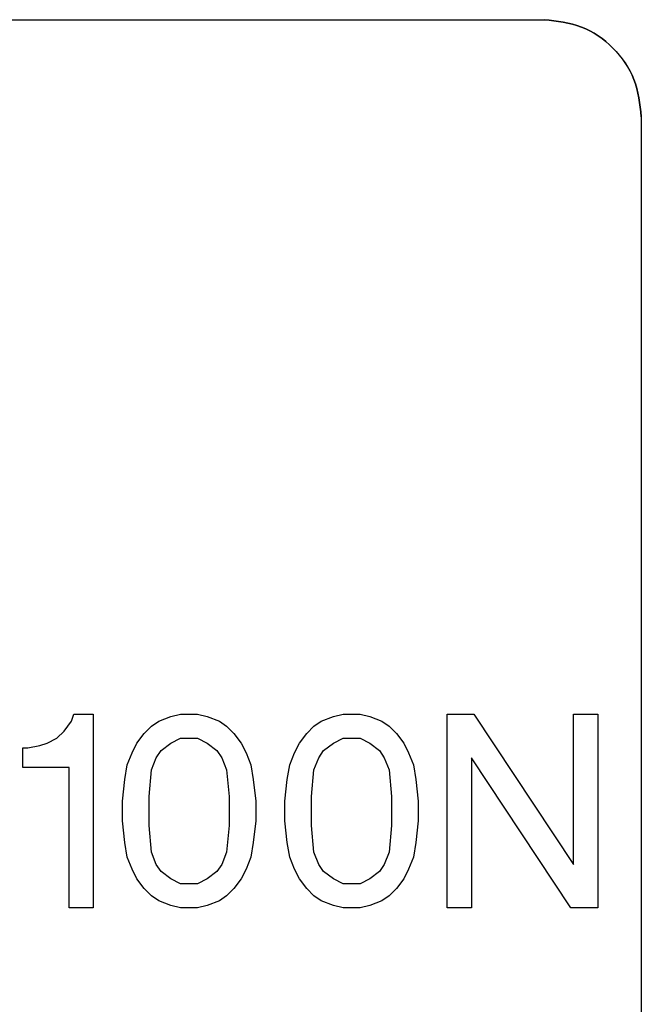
# Model space of a CAD drawing. Header units: millimetres. Extents: x -186 to 167, y -17 to 277.
# Tile 25 of 44: x -69.08 to -62.67, y 255.48 to 265.64. Entities that reach past the tile are written whole.
import ezdxf

# ---------------------------------------------------------------- set-up
doc = ezdxf.new("R2010")
doc.units = ezdxf.units.MM

msp = doc.modelspace()

# ---------------------------------------------------------------- linework, layer by layer
at = {"color": 7, "linetype": 'Continuous', "lineweight": 25}
for p, q in [((-81.879, 265.635), (-63.673, 265.635)), ((-62.673, 264.635), (-62.673, 247.034)), ((-62.673, 264.635), (-62.673, 247.034)), ((-62.673, 264.635), (-62.673, 264.635)), ((-68.548, 258.399), (-68.523, 258.474)), ((-68.548, 258.399), (-68.523, 258.474)), ((-68.523, 258.474), (-68.323, 258.474)), ((-68.323, 258.474), (-68.323, 256.474)), ((-68.323, 258.474), (-68.323, 257.924)), ((-67.648, 258.399), (-67.523, 258.449)), ((-67.648, 258.399), (-67.523, 258.449)), ((-67.523, 258.449), (-67.423, 258.474)), ((-67.523, 258.449), (-67.423, 258.474)), ((-67.523, 258.449), (-67.523, 258.449)), ((-67.423, 258.474), (-67.248, 258.474)), ((-67.248, 258.474), (-67.148, 258.449)), ((-67.248, 258.474), (-67.148, 258.449)), ((-67.148, 258.449), (-67.023, 258.399)), ((-67.148, 258.449), (-67.148, 258.449)), ((-67.148, 258.449), (-67.023, 258.399)), ((-65.973, 258.399), (-65.848, 258.449)), ((-65.973, 258.399), (-65.848, 258.449)), ((-65.848, 258.449), (-65.748, 258.474)), ((-65.848, 258.449), (-65.748, 258.474)), ((-65.848, 258.449), (-65.848, 258.449)), ((-65.748, 258.474), (-65.573, 258.474)), ((-65.573, 258.474), (-65.473, 258.449)), ((-65.573, 258.474), (-65.473, 258.449)), ((-65.473, 258.449), (-65.348, 258.399)), ((-65.473, 258.449), (-65.473, 258.449)), ((-65.473, 258.449), (-65.348, 258.399)), ((-64.673, 256.474), (-64.673, 258.474)), ((-64.673, 258.474), (-64.398, 258.474)), ((-64.673, 257.754), (-64.673, 258.474)), ((-64.398, 258.474), (-63.373, 256.924)), ((-64.398, 258.474), (-63.373, 256.924)), ((-63.373, 258.474), (-63.123, 258.474)), ((-63.373, 256.924), (-63.373, 258.474)), ((-63.373, 256.924), (-63.373, 258.474)), ((-63.123, 258.474), (-63.123, 256.474)), ((-63.123, 258.474), (-63.123, 256.474)), ((-68.623, 258.299), (-68.548, 258.399)), ((-68.623, 258.299), (-68.548, 258.399)), ((-68.548, 258.399), (-68.548, 258.399)), ((-67.798, 258.274), (-67.723, 258.349)), ((-67.798, 258.274), (-67.723, 258.349)), ((-67.723, 258.349), (-67.648, 258.399)), ((-67.723, 258.349), (-67.648, 258.399)), ((-67.723, 258.349), (-67.723, 258.349)), ((-67.648, 258.399), (-67.648, 258.399)), ((-67.023, 258.399), (-66.948, 258.349)), ((-67.023, 258.399), (-67.023, 258.399)), ((-67.023, 258.399), (-66.948, 258.349)), ((-66.948, 258.349), (-66.873, 258.274)), ((-66.948, 258.349), (-66.948, 258.349)), ((-66.948, 258.349), (-66.873, 258.274)), ((-66.123, 258.274), (-66.048, 258.349)), ((-66.123, 258.274), (-66.048, 258.349)), ((-66.048, 258.349), (-65.973, 258.399)), ((-66.048, 258.349), (-65.973, 258.399)), ((-66.048, 258.349), (-66.048, 258.349)), ((-65.973, 258.399), (-65.973, 258.399)), ((-65.348, 258.399), (-65.273, 258.349)), ((-65.348, 258.399), (-65.348, 258.399)), ((-65.348, 258.399), (-65.273, 258.349)), ((-65.273, 258.349), (-65.198, 258.274)), ((-65.273, 258.349), (-65.273, 258.349)), ((-65.273, 258.349), (-65.198, 258.274)), ((-68.698, 258.224), (-68.623, 258.299)), ((-68.698, 258.224), (-68.623, 258.299)), ((-68.623, 258.299), (-68.623, 258.299)), ((-67.873, 258.174), (-67.798, 258.274)), ((-67.873, 258.174), (-67.798, 258.274)), ((-67.798, 258.274), (-67.798, 258.274)), ((-66.873, 258.274), (-66.798, 258.174)), ((-66.873, 258.274), (-66.873, 258.274)), ((-66.873, 258.274), (-66.798, 258.174)), ((-66.198, 258.174), (-66.123, 258.274)), ((-66.198, 258.174), (-66.123, 258.274)), ((-66.123, 258.274), (-66.123, 258.274)), ((-65.198, 258.274), (-65.123, 258.174)), ((-65.198, 258.274), (-65.198, 258.274)), ((-65.198, 258.274), (-65.123, 258.174)), ((-68.998, 258.124), (-68.873, 258.149)), ((-68.998, 258.124), (-68.873, 258.149)), ((-68.873, 258.149), (-68.798, 258.174)), ((-68.873, 258.149), (-68.798, 258.174)), ((-68.873, 258.149), (-68.873, 258.149)), ((-68.798, 258.174), (-68.698, 258.224)), ((-68.798, 258.174), (-68.698, 258.224)), ((-68.798, 258.174), (-68.798, 258.174)), ((-68.698, 258.224), (-68.698, 258.224)), ((-67.923, 258.074), (-67.873, 258.174)), ((-67.923, 258.074), (-67.873, 258.174)), ((-67.873, 258.174), (-67.873, 258.174)), ((-67.623, 258.099), (-67.523, 258.174)), ((-67.623, 258.099), (-67.523, 258.174)), ((-67.523, 258.174), (-67.423, 258.224)), ((-67.523, 258.174), (-67.423, 258.224)), ((-67.523, 258.174), (-67.523, 258.174)), ((-67.423, 258.224), (-67.248, 258.224)), ((-67.248, 258.224), (-67.148, 258.174)), ((-67.248, 258.224), (-67.148, 258.174)), ((-67.148, 258.174), (-67.048, 258.099)), ((-67.148, 258.174), (-67.148, 258.174)), ((-67.148, 258.174), (-67.048, 258.099)), ((-66.798, 258.174), (-66.748, 258.074)), ((-66.798, 258.174), (-66.798, 258.174)), ((-66.798, 258.174), (-66.748, 258.074)), ((-66.248, 258.074), (-66.198, 258.174)), ((-66.248, 258.074), (-66.198, 258.174)), ((-66.198, 258.174), (-66.198, 258.174)), ((-65.948, 258.099), (-65.848, 258.174)), ((-65.948, 258.099), (-65.848, 258.174)), ((-65.848, 258.174), (-65.748, 258.224)), ((-65.848, 258.174), (-65.748, 258.224)), ((-65.848, 258.174), (-65.848, 258.174)), ((-65.748, 258.224), (-65.573, 258.224)), ((-65.573, 258.224), (-65.473, 258.174)), ((-65.573, 258.224), (-65.473, 258.174)), ((-65.473, 258.174), (-65.373, 258.099)), ((-65.473, 258.174), (-65.473, 258.174)), ((-65.473, 258.174), (-65.373, 258.099)), ((-65.123, 258.174), (-65.073, 258.074)), ((-65.123, 258.174), (-65.123, 258.174)), ((-65.123, 258.174), (-65.073, 258.074)), ((-69.048, 257.924), (-69.048, 258.124)), ((-69.048, 258.124), (-68.998, 258.124)), ((-69.048, 257.924), (-69.048, 258.124)), ((-67.973, 257.949), (-67.923, 258.074)), ((-67.973, 257.949), (-67.923, 258.074)), ((-67.923, 258.074), (-67.923, 258.074)), ((-67.673, 258.024), (-67.623, 258.099)), ((-67.673, 258.024), (-67.623, 258.099)), ((-67.623, 258.099), (-67.623, 258.099)), ((-67.048, 258.099), (-66.998, 258.024)), ((-67.048, 258.099), (-67.048, 258.099)), ((-67.048, 258.099), (-66.998, 258.024)), ((-66.748, 258.074), (-66.698, 257.949)), ((-66.748, 258.074), (-66.748, 258.074)), ((-66.748, 258.074), (-66.698, 257.949)), ((-66.298, 257.949), (-66.248, 258.074)), ((-66.298, 257.949), (-66.248, 258.074)), ((-66.248, 258.074), (-66.248, 258.074)), ((-65.998, 258.024), (-65.948, 258.099)), ((-65.998, 258.024), (-65.948, 258.099)), ((-65.948, 258.099), (-65.948, 258.099)), ((-65.373, 258.099), (-65.323, 258.024)), ((-65.373, 258.099), (-65.373, 258.099)), ((-65.373, 258.099), (-65.323, 258.024)), ((-65.073, 258.074), (-65.023, 257.949)), ((-65.073, 258.074), (-65.073, 258.074)), ((-65.073, 258.074), (-65.023, 257.949)), ((-67.998, 257.799), (-67.973, 257.949)), ((-67.998, 257.799), (-67.973, 257.949)), ((-67.973, 257.949), (-67.973, 257.949)), ((-67.723, 257.899), (-67.673, 258.024)), ((-67.723, 257.899), (-67.673, 258.024)), ((-67.673, 258.024), (-67.673, 258.024)), ((-66.998, 258.024), (-66.948, 257.899)), ((-66.998, 258.024), (-66.998, 258.024)), ((-66.998, 258.024), (-66.948, 257.899)), ((-66.698, 257.949), (-66.673, 257.799)), ((-66.698, 257.949), (-66.698, 257.949)), ((-66.698, 257.949), (-66.673, 257.799)), ((-66.323, 257.799), (-66.298, 257.949)), ((-66.323, 257.799), (-66.298, 257.949)), ((-66.298, 257.949), (-66.298, 257.949)), ((-66.048, 257.899), (-65.998, 258.024)), ((-66.048, 257.899), (-65.998, 258.024)), ((-65.998, 258.024), (-65.998, 258.024)), ((-65.323, 258.024), (-65.273, 257.899)), ((-65.323, 258.024), (-65.323, 258.024)), ((-65.323, 258.024), (-65.273, 257.899)), ((-65.023, 257.949), (-64.998, 257.799)), ((-65.023, 257.949), (-65.023, 257.949)), ((-65.023, 257.949), (-64.998, 257.799)), ((-63.398, 256.474), (-64.423, 258.024)), ((-64.423, 258.024), (-64.423, 256.474)), ((-64.423, 258.024), (-64.423, 258.024)), ((-63.398, 256.474), (-64.423, 258.024)), ((-64.423, 258.024), (-64.423, 256.474)), ((-68.573, 257.924), (-69.048, 257.924)), ((-68.573, 256.474), (-68.573, 257.924)), ((-68.573, 256.474), (-68.573, 257.924)), ((-67.748, 257.624), (-67.723, 257.899)), ((-67.748, 257.624), (-67.723, 257.899)), ((-67.723, 257.899), (-67.723, 257.899)), ((-66.948, 257.899), (-66.923, 257.624)), ((-66.948, 257.899), (-66.948, 257.899)), ((-66.948, 257.899), (-66.923, 257.624)), ((-66.073, 257.624), (-66.048, 257.899)), ((-66.073, 257.624), (-66.048, 257.899)), ((-66.048, 257.899), (-66.048, 257.899)), ((-65.273, 257.899), (-65.248, 257.624)), ((-65.273, 257.899), (-65.273, 257.899)), ((-65.273, 257.899), (-65.248, 257.624)), ((-68.023, 257.574), (-67.998, 257.799)), ((-68.023, 257.574), (-67.998, 257.799)), ((-67.998, 257.799), (-67.998, 257.799)), ((-66.673, 257.799), (-66.648, 257.574)), ((-66.673, 257.799), (-66.673, 257.799)), ((-66.673, 257.799), (-66.648, 257.574)), ((-66.348, 257.574), (-66.323, 257.799)), ((-66.348, 257.574), (-66.323, 257.799)), ((-66.323, 257.799), (-66.323, 257.799)), ((-64.998, 257.799), (-64.973, 257.574)), ((-64.998, 257.799), (-64.998, 257.799)), ((-64.998, 257.799), (-64.973, 257.574)), ((-67.748, 257.324), (-67.748, 257.624)), ((-67.748, 257.624), (-67.748, 257.624)), ((-67.748, 257.324), (-67.748, 257.624)), ((-66.923, 257.624), (-66.923, 257.324)), ((-66.923, 257.624), (-66.923, 257.624)), ((-66.923, 257.624), (-66.923, 257.324)), ((-66.073, 257.324), (-66.073, 257.624)), ((-66.073, 257.624), (-66.073, 257.624)), ((-66.073, 257.324), (-66.073, 257.624)), ((-65.248, 257.624), (-65.248, 257.324)), ((-65.248, 257.624), (-65.248, 257.624)), ((-65.248, 257.624), (-65.248, 257.324)), ((-68.023, 257.374), (-68.023, 257.574)), ((-68.023, 257.574), (-68.023, 257.574)), ((-66.648, 257.574), (-66.648, 257.574)), ((-66.648, 257.574), (-66.648, 257.374)), ((-66.648, 257.574), (-66.648, 257.374)), ((-66.348, 257.374), (-66.348, 257.574)), ((-66.348, 257.574), (-66.348, 257.574)), ((-66.348, 257.374), (-66.348, 257.574)), ((-64.973, 257.574), (-64.973, 257.574)), ((-64.973, 257.574), (-64.973, 257.374)), ((-67.998, 257.149), (-68.023, 257.374)), ((-68.023, 257.374), (-68.023, 257.374)), ((-67.998, 257.149), (-68.023, 257.374)), ((-67.723, 257.049), (-67.748, 257.324)), ((-67.748, 257.324), (-67.748, 257.324)), ((-67.723, 257.049), (-67.748, 257.324)), ((-66.923, 257.324), (-66.948, 257.049)), ((-66.923, 257.324), (-66.948, 257.049)), ((-66.923, 257.324), (-66.923, 257.324)), ((-66.648, 257.374), (-66.673, 257.149)), ((-66.648, 257.374), (-66.673, 257.149)), ((-66.648, 257.374), (-66.648, 257.374)), ((-66.323, 257.149), (-66.348, 257.374)), ((-66.348, 257.374), (-66.348, 257.374)), ((-66.323, 257.149), (-66.348, 257.374)), ((-66.048, 257.049), (-66.073, 257.324)), ((-66.073, 257.324), (-66.073, 257.324)), ((-66.048, 257.049), (-66.073, 257.324)), ((-65.248, 257.324), (-65.273, 257.049)), ((-65.248, 257.324), (-65.273, 257.049)), ((-65.248, 257.324), (-65.248, 257.324)), ((-64.973, 257.374), (-64.998, 257.149)), ((-64.973, 257.374), (-64.998, 257.149)), ((-64.973, 257.374), (-64.973, 257.374)), ((-68.323, 257.193), (-68.323, 256.474)), ((-67.973, 256.999), (-67.998, 257.149)), ((-67.998, 257.149), (-67.998, 257.149)), ((-67.973, 256.999), (-67.998, 257.149)), ((-66.673, 257.149), (-66.698, 256.999)), ((-66.673, 257.149), (-66.698, 256.999)), ((-66.673, 257.149), (-66.673, 257.149)), ((-66.298, 256.999), (-66.323, 257.149)), ((-66.323, 257.149), (-66.323, 257.149)), ((-66.298, 256.999), (-66.323, 257.149)), ((-64.998, 257.149), (-65.023, 256.999)), ((-64.998, 257.149), (-65.023, 256.999)), ((-64.998, 257.149), (-64.998, 257.149)), ((-64.673, 256.474), (-64.673, 257.194)), ((-67.673, 256.924), (-67.723, 257.049)), ((-67.723, 257.049), (-67.723, 257.049)), ((-67.673, 256.924), (-67.723, 257.049)), ((-66.948, 257.049), (-66.998, 256.924)), ((-66.948, 257.049), (-66.998, 256.924)), ((-66.948, 257.049), (-66.948, 257.049)), ((-65.998, 256.924), (-66.048, 257.049)), ((-66.048, 257.049), (-66.048, 257.049)), ((-65.998, 256.924), (-66.048, 257.049)), ((-65.273, 257.049), (-65.323, 256.924)), ((-65.273, 257.049), (-65.323, 256.924)), ((-65.273, 257.049), (-65.273, 257.049)), ((-67.923, 256.874), (-67.973, 256.999)), ((-67.973, 256.999), (-67.973, 256.999)), ((-67.923, 256.874), (-67.973, 256.999)), ((-67.623, 256.849), (-67.673, 256.924)), ((-67.673, 256.924), (-67.673, 256.924)), ((-67.623, 256.849), (-67.673, 256.924)), ((-66.998, 256.924), (-67.048, 256.849)), ((-66.998, 256.924), (-67.048, 256.849)), ((-66.998, 256.924), (-66.998, 256.924)), ((-66.698, 256.999), (-66.748, 256.874)), ((-66.698, 256.999), (-66.748, 256.874)), ((-66.698, 256.999), (-66.698, 256.999)), ((-66.248, 256.874), (-66.298, 256.999)), ((-66.298, 256.999), (-66.298, 256.999)), ((-66.248, 256.874), (-66.298, 256.999)), ((-65.948, 256.849), (-65.998, 256.924)), ((-65.998, 256.924), (-65.998, 256.924)), ((-65.948, 256.849), (-65.998, 256.924)), ((-65.323, 256.924), (-65.373, 256.849)), ((-65.323, 256.924), (-65.373, 256.849)), ((-65.323, 256.924), (-65.323, 256.924)), ((-65.023, 256.999), (-65.073, 256.874)), ((-65.023, 256.999), (-65.073, 256.874)), ((-65.023, 256.999), (-65.023, 256.999)), ((-63.373, 256.924), (-63.373, 256.924)), ((-67.873, 256.774), (-67.923, 256.874)), ((-67.923, 256.874), (-67.923, 256.874)), ((-67.873, 256.774), (-67.923, 256.874)), ((-67.523, 256.774), (-67.623, 256.849)), ((-67.623, 256.849), (-67.623, 256.849)), ((-67.523, 256.774), (-67.623, 256.849)), ((-67.048, 256.849), (-67.148, 256.774)), ((-67.048, 256.849), (-67.148, 256.774)), ((-67.048, 256.849), (-67.048, 256.849)), ((-66.748, 256.874), (-66.798, 256.774)), ((-66.748, 256.874), (-66.798, 256.774)), ((-66.748, 256.874), (-66.748, 256.874)), ((-66.198, 256.774), (-66.248, 256.874)), ((-66.248, 256.874), (-66.248, 256.874)), ((-66.198, 256.774), (-66.248, 256.874)), ((-65.848, 256.774), (-65.948, 256.849)), ((-65.948, 256.849), (-65.948, 256.849)), ((-65.848, 256.774), (-65.948, 256.849)), ((-65.373, 256.849), (-65.473, 256.774)), ((-65.373, 256.849), (-65.473, 256.774)), ((-65.373, 256.849), (-65.373, 256.849)), ((-65.073, 256.874), (-65.123, 256.774)), ((-65.073, 256.874), (-65.123, 256.774)), ((-65.073, 256.874), (-65.073, 256.874)), ((-67.798, 256.674), (-67.873, 256.774)), ((-67.873, 256.774), (-67.873, 256.774)), ((-67.798, 256.674), (-67.873, 256.774)), ((-67.423, 256.724), (-67.523, 256.774)), ((-67.523, 256.774), (-67.523, 256.774)), ((-67.423, 256.724), (-67.523, 256.774)), ((-67.248, 256.724), (-67.423, 256.724)), ((-67.148, 256.774), (-67.248, 256.724)), ((-67.148, 256.774), (-67.248, 256.724)), ((-67.148, 256.774), (-67.148, 256.774)), ((-66.798, 256.774), (-66.873, 256.674)), ((-66.798, 256.774), (-66.873, 256.674)), ((-66.798, 256.774), (-66.798, 256.774)), ((-66.123, 256.674), (-66.198, 256.774)), ((-66.198, 256.774), (-66.198, 256.774)), ((-66.123, 256.674), (-66.198, 256.774)), ((-65.748, 256.724), (-65.848, 256.774)), ((-65.848, 256.774), (-65.848, 256.774)), ((-65.748, 256.724), (-65.848, 256.774)), ((-65.573, 256.724), (-65.748, 256.724)), ((-65.473, 256.774), (-65.573, 256.724)), ((-65.473, 256.774), (-65.573, 256.724)), ((-65.473, 256.774), (-65.473, 256.774)), ((-65.123, 256.774), (-65.198, 256.674)), ((-65.123, 256.774), (-65.198, 256.674)), ((-65.123, 256.774), (-65.123, 256.774)), ((-67.723, 256.599), (-67.798, 256.674)), ((-67.798, 256.674), (-67.798, 256.674)), ((-67.723, 256.599), (-67.798, 256.674)), ((-66.873, 256.674), (-66.948, 256.599)), ((-66.873, 256.674), (-66.948, 256.599)), ((-66.873, 256.674), (-66.873, 256.674)), ((-66.048, 256.599), (-66.123, 256.674)), ((-66.123, 256.674), (-66.123, 256.674)), ((-66.048, 256.599), (-66.123, 256.674)), ((-65.198, 256.674), (-65.273, 256.599)), ((-65.198, 256.674), (-65.273, 256.599)), ((-65.198, 256.674), (-65.198, 256.674)), ((-67.648, 256.549), (-67.723, 256.599)), ((-67.723, 256.599), (-67.723, 256.599)), ((-67.648, 256.549), (-67.723, 256.599)), ((-67.523, 256.499), (-67.648, 256.549)), ((-67.648, 256.549), (-67.648, 256.549)), ((-67.523, 256.499), (-67.648, 256.549)), ((-67.023, 256.549), (-67.148, 256.499)), ((-67.023, 256.549), (-67.148, 256.499)), ((-66.948, 256.599), (-67.023, 256.549)), ((-66.948, 256.599), (-67.023, 256.549)), ((-67.023, 256.549), (-67.023, 256.549)), ((-66.948, 256.599), (-66.948, 256.599)), ((-65.973, 256.549), (-66.048, 256.599)), ((-66.048, 256.599), (-66.048, 256.599)), ((-65.973, 256.549), (-66.048, 256.599)), ((-65.848, 256.499), (-65.973, 256.549)), ((-65.973, 256.549), (-65.973, 256.549)), ((-65.848, 256.499), (-65.973, 256.549)), ((-65.348, 256.549), (-65.473, 256.499)), ((-65.348, 256.549), (-65.473, 256.499)), ((-65.273, 256.599), (-65.348, 256.549)), ((-65.273, 256.599), (-65.348, 256.549)), ((-65.348, 256.549), (-65.348, 256.549)), ((-65.273, 256.599), (-65.273, 256.599)), ((-68.323, 256.474), (-68.573, 256.474)), ((-67.423, 256.474), (-67.523, 256.499)), ((-67.523, 256.499), (-67.523, 256.499)), ((-67.423, 256.474), (-67.523, 256.499)), ((-67.248, 256.474), (-67.423, 256.474)), ((-67.148, 256.499), (-67.248, 256.474)), ((-67.148, 256.499), (-67.248, 256.474)), ((-67.148, 256.499), (-67.148, 256.499)), ((-65.748, 256.474), (-65.848, 256.499)), ((-65.848, 256.499), (-65.848, 256.499)), ((-65.748, 256.474), (-65.848, 256.499)), ((-65.573, 256.474), (-65.748, 256.474)), ((-65.473, 256.499), (-65.573, 256.474)), ((-65.473, 256.499), (-65.573, 256.474)), ((-65.473, 256.499), (-65.473, 256.499)), ((-64.423, 256.474), (-64.673, 256.474)), ((-63.123, 256.474), (-63.398, 256.474))]:
    msp.add_line(p, q, dxfattribs=at)
for points in [[(-63.673, 265.635), (-63.542, 265.62), (-63.28, 265.59), (-62.95, 265.359), (-62.719, 265.028), (-62.689, 264.766), (-62.673, 264.635)], [(-62.673, 264.635), (-62.688, 264.766), (-62.718, 265.028), (-62.95, 265.359), (-63.28, 265.59), (-63.542, 265.62), (-63.673, 265.635)]]:
    msp.add_open_spline(points, degree=3, dxfattribs=at)

doc.saveas('drawing.dxf')
